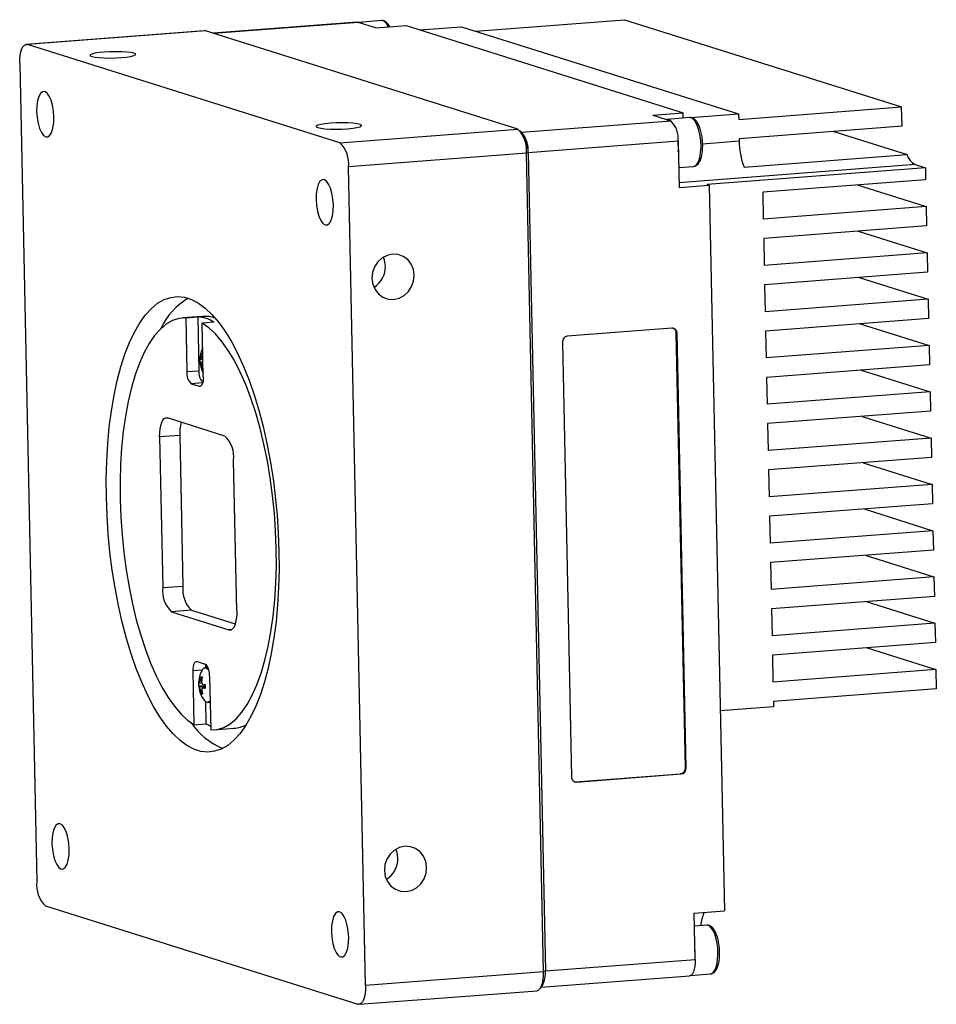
# Model space of a CAD drawing. Header units: millimetres. Extents: x 0 to 16520, y 0 to 2287.
# Tile 2 of 9: x 16327 to 16411, y 1964 to 2055. Entities that reach past the tile are written whole.
import ezdxf

# ---------------------------------------------------------------- set-up
doc = ezdxf.new("R2010")
doc.units = ezdxf.units.MM
doc.header["$LTSCALE"] = 0.2
doc.layers.get('0').update_dxf_attribs({"lineweight": 15})

msp = doc.modelspace()

# ---------------------------------------------------------------- linework, layer by layer
at = {"linetype": 'Continuous', "lineweight": 30}
for p, q in [((16368.649, 2054.001), (16382.385, 2055.053)), ((16382.385, 2055.053), (16407.875, 2047.033)), ((16357.784, 2054.816), (16344.517, 2053.8)), ((16357.878, 2054.805), (16344.565, 2053.785)), ((16357.784, 2054.816), (16357.878, 2054.805)), ((16359.504, 2054.293), (16357.878, 2054.805)), ((16360.024, 2054.969), (16357.941, 2054.81)), ((16359.504, 2054.293), (16362.281, 2054.506)), ((16362.281, 2054.506), (16387.771, 2046.485)), ((16363.549, 2054.107), (16367.382, 2054.4)), ((16367.382, 2054.4), (16392.871, 2046.38)), ((16343.693, 2054.038), (16327.321, 2052.784)), ((16343.804, 2054.025), (16327.432, 2052.771)), ((16343.804, 2054.025), (16343.693, 2054.038)), ((16372.547, 2044.981), (16343.804, 2054.025)), ((16356.175, 2043.727), (16327.432, 2052.771)), ((16326.718, 2051.028), (16328.297, 1975.761)), ((16392.882, 2045.885), (16407.875, 2047.033)), ((16407.912, 2045.25), (16407.875, 2047.033)), ((16384.994, 2046.273), (16387.771, 2046.485)), ((16384.994, 2046.273), (16386.621, 2045.761)), ((16388.388, 2046.044), (16386.305, 2045.885)), ((16387.781, 2045.998), (16387.771, 2046.485)), ((16388.479, 2046.043), (16392.871, 2046.38)), ((16392.871, 2046.38), (16392.882, 2045.885)), ((16372.885, 2044.709), (16386.621, 2045.761)), ((16407.912, 2045.25), (16392.919, 2044.102)), ((16356.175, 2043.727), (16372.547, 2044.981)), ((16373, 2044.594), (16372.746, 2044.85)), ((16401.626, 2044.769), (16408.37, 2042.646)), ((16387.299, 2043.875), (16373.509, 2042.819)), ((16387.299, 2043.875), (16387.388, 2039.616)), ((16389.563, 2043.647), (16392.923, 2043.904)), ((16392.919, 2044.102), (16392.923, 2043.904)), ((16373.345, 2042.762), (16356.973, 2041.508)), ((16373.509, 2042.819), (16373.345, 2042.762)), ((16374.924, 1967.495), (16373.345, 2042.762)), ((16373.509, 2042.819), (16375.089, 1967.551)), ((16393.377, 2041.498), (16408.37, 2042.646)), ((16358.552, 1966.241), (16356.973, 2041.508)), ((16387.35, 2041.452), (16388.731, 2041.558)), ((16409.113, 2041.724), (16387.379, 2040.06)), ((16410.059, 2041.426), (16389.976, 2039.889)), ((16409.113, 2041.724), (16410.059, 2041.426)), ((16410.059, 2041.426), (16410.082, 2040.337)), ((16387.388, 2039.616), (16390.165, 2039.829)), ((16390.165, 2039.829), (16389.976, 2039.889)), ((16390.165, 2039.829), (16391.566, 1973.079)), ((16410.082, 2040.337), (16395.089, 2039.189)), ((16403.795, 2039.856), (16410.134, 2037.861)), ((16395.089, 2039.189), (16395.141, 2036.713)), ((16410.134, 2037.861), (16395.141, 2036.713)), ((16410.134, 2037.861), (16410.171, 2036.078)), ((16410.171, 2036.078), (16395.178, 2034.93)), ((16403.884, 2035.597), (16410.223, 2033.603)), ((16395.178, 2034.93), (16395.23, 2032.454)), ((16410.223, 2033.603), (16395.23, 2032.454)), ((16410.223, 2033.603), (16410.26, 2031.82)), ((16410.26, 2031.82), (16395.267, 2030.672)), ((16395.267, 2030.672), (16395.319, 2028.196)), ((16403.974, 2031.338), (16410.312, 2029.344)), ((16410.312, 2029.344), (16395.319, 2028.196)), ((16410.312, 2029.344), (16410.35, 2027.561)), ((16343.544, 2027.76), (16341.693, 2027.618)), ((16341.995, 2027.624), (16343.106, 2027.709)), ((16341.995, 2027.624), (16342.099, 2022.678)), ((16343.106, 2027.709), (16343.209, 2022.763)), ((16344.618, 2027.233), (16343.508, 2027.148)), ((16343.612, 2022.202), (16343.508, 2027.148)), ((16410.35, 2027.561), (16395.357, 2026.413)), ((16404.063, 2027.08), (16410.402, 2025.085)), ((16386.733, 2026.671), (16377.108, 2025.934)), ((16387.97, 1986.224), (16387.13, 2026.235)), ((16387.206, 2026.211), (16387.13, 2026.235)), ((16388.046, 1986.2), (16387.206, 2026.211)), ((16395.357, 2026.413), (16395.409, 2023.937)), ((16376.655, 2025.403), (16377.495, 1985.393)), ((16343.566, 2024.351), (16343.519, 2024.376)), ((16410.402, 2025.085), (16395.409, 2023.937)), ((16410.402, 2025.085), (16410.439, 2023.303)), ((16343.584, 2023.512), (16343.31, 2023.512)), ((16343.353, 2023.47), (16343.585, 2023.487)), ((16343.356, 2023.804), (16343.578, 2023.821)), ((16343.453, 2024.068), (16343.572, 2024.077)), ((16410.439, 2023.303), (16395.446, 2022.155)), ((16342.099, 2022.678), (16343.209, 2022.763)), ((16343.592, 2023.146), (16343.472, 2023.137)), ((16343.597, 2022.872), (16343.552, 2022.84)), ((16404.153, 2022.821), (16410.491, 2020.827)), ((16343.553, 2021.649), (16342.498, 2021.568)), ((16342.498, 2021.568), (16343.254, 2021.33)), ((16395.446, 2022.155), (16395.498, 2019.679)), ((16343.254, 2021.33), (16343.364, 2021.339)), ((16410.491, 2020.827), (16395.498, 2019.679)), ((16410.491, 2020.827), (16410.529, 2019.044)), ((16410.529, 2019.044), (16395.536, 2017.896)), ((16345.604, 2016.754), (16340.31, 2018.42)), ((16395.536, 2017.896), (16395.588, 2015.42)), ((16404.242, 2018.563), (16410.581, 2016.568)), ((16341.446, 2016.819), (16339.595, 2016.677)), ((16339.595, 2016.677), (16339.886, 2002.812)), ((16341.446, 2016.819), (16341.737, 2002.954)), ((16410.581, 2016.568), (16395.588, 2015.42)), ((16410.581, 2016.568), (16410.618, 2014.786)), ((16346.693, 2000.67), (16346.402, 2014.535)), ((16410.618, 2014.786), (16395.625, 2013.638)), ((16404.331, 2014.304), (16410.67, 2012.31)), ((16395.625, 2013.638), (16395.677, 2011.162)), ((16410.67, 2012.31), (16395.677, 2011.162)), ((16410.67, 2012.31), (16410.707, 2010.527)), ((16410.707, 2010.527), (16395.714, 2009.379)), ((16404.421, 2010.046), (16410.759, 2008.051)), ((16395.714, 2009.379), (16395.766, 2006.903)), ((16410.759, 2008.051), (16395.766, 2006.903)), ((16410.759, 2008.051), (16410.797, 2006.269)), ((16410.797, 2006.269), (16395.804, 2005.12)), ((16404.51, 2005.787), (16410.849, 2003.793)), ((16395.804, 2005.12), (16395.856, 2002.645)), ((16410.849, 2003.793), (16395.856, 2002.645)), ((16410.849, 2003.793), (16410.886, 2002.01)), ((16339.886, 2002.812), (16341.737, 2002.954)), ((16410.886, 2002.01), (16395.893, 2000.862)), ((16342.535, 2000.735), (16340.684, 2000.593)), ((16342.535, 2000.735), (16346.549, 1999.472)), ((16395.893, 2000.862), (16395.945, 1998.386)), ((16404.599, 2001.529), (16410.938, 1999.534)), ((16340.684, 2000.593), (16345.978, 1998.927)), ((16345.978, 1998.927), (16346.197, 1998.944)), ((16410.938, 1999.534), (16395.945, 1998.386)), ((16410.938, 1999.534), (16410.975, 1997.751)), ((16410.975, 1997.751), (16395.982, 1996.603)), ((16404.689, 1997.27), (16411.027, 1995.276)), ((16395.982, 1996.603), (16396.034, 1994.127)), ((16343.034, 1996.017), (16343.79, 1995.779)), ((16344.04, 1995.468), (16343.777, 1995.447)), ((16411.027, 1995.276), (16396.034, 1994.127)), ((16411.027, 1995.276), (16411.065, 1993.493)), ((16343.495, 1995.208), (16342.677, 1995.146)), ((16342.78, 1990.199), (16342.677, 1995.146)), ((16343.524, 1994.543), (16343.403, 1994.608)), ((16344.189, 1994.67), (16344.293, 1989.723)), ((16343.772, 1993.745), (16343.193, 1993.744)), ((16343.236, 1993.702), (16343.772, 1993.743)), ((16343.239, 1994.036), (16343.476, 1994.055)), ((16343.336, 1994.3), (16343.473, 1994.311)), ((16343.777, 1993.608), (16343.568, 1993.592)), ((16343.777, 1993.605), (16343.591, 1993.59)), ((16411.065, 1993.493), (16396.072, 1992.345)), ((16343.477, 1993.379), (16343.355, 1993.369)), ((16343.53, 1993.14), (16343.435, 1993.073)), ((16343.891, 1990.284), (16343.849, 1992.309)), ((16344.021, 1992.257), (16344.24, 1992.273)), ((16396.082, 1991.85), (16391.18, 1991.474)), ((16396.072, 1992.345), (16396.082, 1991.85)), ((16342.78, 1990.199), (16343.891, 1990.284)), ((16344.595, 1989.729), (16346.446, 1989.871)), ((16387.97, 1986.224), (16388.046, 1986.2)), ((16377.893, 1984.957), (16387.518, 1985.694)), ((16377.968, 1984.933), (16387.593, 1985.67)), ((16387.593, 1985.67), (16387.518, 1985.694)), ((16377.893, 1984.957), (16377.968, 1984.933)), ((16329.095, 1973.542), (16357.838, 1964.498)), ((16388.789, 1972.866), (16391.566, 1973.079)), ((16388.879, 1968.607), (16388.789, 1972.866)), ((16389.947, 1971.767), (16388.814, 1971.681)), ((16375.089, 1967.551), (16388.879, 1968.607)), ((16358.552, 1966.241), (16374.924, 1967.495)), ((16375.089, 1967.551), (16374.924, 1967.495)), ((16388.456, 1967.14), (16390.29, 1967.28)), ((16374.707, 1966.069), (16388.365, 1967.115)), ((16357.949, 1964.485), (16374.321, 1965.738)), ((16374.605, 1965.928), (16374.817, 1966.22))]:
    msp.add_line(p, q, dxfattribs=at)
at = {"linetype": 'Continuous', "lineweight": 30, "flags": 128}
for points in [[(16360.653, 2054.381), (16360.465, 2054.699), (16360.256, 2054.903), (16360.042, 2054.97), (16360.024, 2054.969)], [(16326.718, 2051.028), (16326.724, 2051.41), (16326.759, 2051.768), (16326.822, 2052.089), (16326.91, 2052.359), (16327.019, 2052.569), (16327.146, 2052.711), (16327.286, 2052.779), (16327.432, 2052.771)], [(16333.347, 2051.67), (16333.619, 2051.611), (16334.004, 2051.565), (16334.478, 2051.537), (16335.007, 2051.528), (16335.555, 2051.539), (16336.085, 2051.569), (16336.561, 2051.616), (16336.95, 2051.677), (16337.226, 2051.748), (16337.371, 2051.823), (16337.373, 2051.898), (16337.234, 2051.968), (16336.962, 2052.028), (16336.577, 2052.073), (16336.103, 2052.101), (16335.574, 2052.11), (16335.026, 2052.099), (16334.496, 2052.069), (16334.02, 2052.022), (16333.631, 2051.961), (16333.355, 2051.891), (16333.21, 2051.815), (16333.208, 2051.74), (16333.347, 2051.67)], [(16329.864, 2046.103), (16329.826, 2046.65), (16329.736, 2047.176), (16329.601, 2047.647), (16329.429, 2048.029), (16329.233, 2048.297), (16329.026, 2048.433), (16328.822, 2048.426), (16328.635, 2048.279), (16328.477, 2048), (16328.36, 2047.609), (16328.291, 2047.133), (16328.276, 2046.603), (16328.314, 2046.056), (16328.404, 2045.529), (16328.539, 2045.059), (16328.711, 2044.677), (16328.907, 2044.409), (16329.114, 2044.273), (16329.318, 2044.279), (16329.505, 2044.427), (16329.662, 2044.706), (16329.78, 2045.097), (16329.848, 2045.573), (16329.864, 2046.103)], [(16389, 2041.708), (16389.168, 2041.975), (16389.297, 2042.357), (16389.38, 2042.83), (16389.412, 2043.363), (16389.389, 2043.925), (16389.315, 2044.478), (16389.193, 2044.989), (16389.032, 2045.425), (16388.84, 2045.759), (16388.632, 2045.97), (16388.418, 2046.045), (16388.388, 2046.044)], [(16354.147, 2045.125), (16354.419, 2045.066), (16354.805, 2045.02), (16355.278, 2044.992), (16355.807, 2044.983), (16356.355, 2044.994), (16356.885, 2045.024), (16357.361, 2045.071), (16357.75, 2045.132), (16358.027, 2045.203), (16358.171, 2045.278), (16358.174, 2045.353), (16358.034, 2045.423), (16357.763, 2045.483), (16357.377, 2045.528), (16356.904, 2045.556), (16356.375, 2045.565), (16355.827, 2045.554), (16355.297, 2045.524), (16354.821, 2045.477), (16354.431, 2045.416), (16354.155, 2045.346), (16354.011, 2045.27), (16354.008, 2045.195), (16354.147, 2045.125)], [(16388.731, 2041.558), (16388.805, 2041.572), (16389, 2041.708)], [(16355.581, 2038.011), (16355.543, 2038.558), (16355.453, 2039.084), (16355.317, 2039.555), (16355.146, 2039.937), (16354.95, 2040.205), (16354.743, 2040.341), (16354.539, 2040.334), (16354.352, 2040.187), (16354.194, 2039.908), (16354.077, 2039.517), (16354.008, 2039.041), (16353.993, 2038.511), (16354.031, 2037.964), (16354.121, 2037.437), (16354.256, 2036.967), (16354.427, 2036.585), (16354.623, 2036.317), (16354.83, 2036.181), (16355.034, 2036.187), (16355.222, 2036.335), (16355.379, 2036.614), (16355.496, 2037.005), (16355.565, 2037.481), (16355.581, 2038.011)], [(16363.022, 2031.556), (16362.944, 2032.089), (16362.739, 2032.576), (16362.421, 2032.983), (16362.012, 2033.283), (16361.539, 2033.455), (16361.034, 2033.487), (16360.533, 2033.378), (16360.068, 2033.134), (16359.673, 2032.773), (16359.373, 2032.318), (16359.189, 2031.802), (16359.135, 2031.258), (16359.212, 2030.725), (16359.417, 2030.238), (16359.735, 2029.831), (16360.144, 2029.532), (16360.617, 2029.36), (16361.122, 2029.327), (16361.623, 2029.437), (16362.088, 2029.68), (16362.483, 2030.042), (16362.783, 2030.496), (16362.967, 2031.013), (16363.022, 2031.556)], [(16360.374, 2032.389), (16360.297, 2032.922), (16360.192, 2033.214)], [(16350.577, 2006.136), (16350.586, 2004.47), (16350.544, 2002.832), (16350.451, 2001.231), (16350.307, 1999.678), (16350.113, 1998.184), (16349.87, 1996.757), (16349.581, 1995.407), (16349.246, 1994.143), (16348.869, 1992.973), (16348.451, 1991.904), (16347.996, 1990.944), (16347.506, 1990.099), (16346.984, 1989.374), (16346.434, 1988.774), (16345.859, 1988.302), (16345.264, 1987.963), (16344.651, 1987.757), (16344.026, 1987.687), (16343.391, 1987.753), (16342.751, 1987.954), (16342.111, 1988.29), (16341.474, 1988.757), (16340.845, 1989.353), (16340.227, 1990.075), (16339.625, 1990.916), (16339.042, 1991.873), (16338.483, 1992.938), (16337.95, 1994.105), (16337.448, 1995.366), (16336.98, 1996.714), (16336.548, 1998.138), (16336.156, 1999.631), (16335.806, 2001.182), (16335.5, 2002.782), (16335.24, 2004.419), (16335.028, 2006.084), (16334.866, 2007.765), (16334.754, 2009.452), (16334.693, 2011.134), (16334.684, 2012.799), (16334.726, 2014.437), (16334.819, 2016.038), (16334.964, 2017.591), (16335.158, 2019.086), (16335.4, 2020.512), (16335.689, 2021.862), (16336.024, 2023.126), (16336.401, 2024.296), (16336.819, 2025.365), (16337.274, 2026.325), (16337.764, 2027.17), (16338.286, 2027.895), (16338.836, 2028.495), (16339.411, 2028.967), (16340.006, 2029.306), (16340.619, 2029.512), (16341.244, 2029.582), (16341.879, 2029.516), (16342.519, 2029.315), (16343.159, 2028.979), (16343.796, 2028.512), (16344.425, 2027.916), (16345.043, 2027.195), (16345.645, 2026.353), (16346.228, 2025.396), (16346.787, 2024.331), (16347.32, 2023.164), (16347.822, 2021.903), (16348.29, 2020.555), (16348.722, 2019.131), (16349.114, 2017.638), (16349.464, 2016.087), (16349.77, 2014.488), (16350.03, 2012.85), (16350.242, 2011.185), (16350.404, 2009.504), (16350.516, 2007.817), (16350.577, 2006.136)], [(16341.995, 2027.624), (16341.388, 2027.577), (16340.793, 2027.389), (16340.217, 2027.062), (16339.661, 2026.599), (16339.132, 2026.003), (16338.633, 2025.278), (16338.167, 2024.43), (16337.738, 2023.464), (16337.349, 2022.389), (16337.003, 2021.212), (16336.703, 2019.942), (16336.451, 2018.589), (16336.248, 2017.161), (16336.096, 2015.671), (16335.997, 2014.129), (16335.951, 2012.546), (16335.958, 2010.935), (16336.019, 2009.306), (16336.133, 2007.673), (16336.298, 2006.048), (16336.515, 2004.441), (16336.781, 2002.867), (16337.094, 2001.335), (16337.451, 1999.858), (16337.852, 1998.447), (16338.291, 1997.111), (16338.766, 1995.861), (16339.274, 1994.706), (16339.811, 1993.655), (16340.373, 1992.716), (16340.955, 1991.895), (16341.553, 1991.199), (16342.163, 1990.632), (16342.78, 1990.199)], [(16344.293, 1989.723), (16344.901, 1989.771), (16345.495, 1989.958), (16346.072, 1990.285), (16346.627, 1990.748), (16347.156, 1991.344), (16347.655, 1992.069), (16348.121, 1992.917), (16348.55, 1993.883), (16348.939, 1994.958), (16349.285, 1996.135), (16349.585, 1997.405), (16349.838, 1998.758), (16350.04, 2000.186), (16350.192, 2001.676), (16350.291, 2003.218), (16350.337, 2004.801), (16350.33, 2006.413), (16350.269, 2008.041), (16350.155, 2009.674), (16349.99, 2011.3), (16349.773, 2012.906), (16349.508, 2014.48), (16349.195, 2016.012), (16348.837, 2017.489), (16348.437, 2018.901), (16347.997, 2020.236), (16347.522, 2021.486), (16347.014, 2022.641), (16346.477, 2023.692), (16345.916, 2024.631), (16345.334, 2025.452), (16344.735, 2026.149), (16344.125, 2026.715), (16343.508, 2027.148)], [(16343.612, 2022.202), (16343.608, 2022.011), (16343.591, 2021.832), (16343.559, 2021.671), (16343.515, 2021.536), (16343.461, 2021.431), (16343.397, 2021.36), (16343.327, 2021.326), (16343.254, 2021.33)], [(16339.595, 2016.677), (16339.601, 2017.059), (16339.637, 2017.417), (16339.699, 2017.737), (16339.787, 2018.008), (16339.896, 2018.218), (16340.023, 2018.36), (16340.163, 2018.428), (16340.31, 2018.42)], [(16346.693, 2000.67), (16346.687, 2000.288), (16346.652, 1999.93), (16346.589, 1999.61), (16346.501, 1999.339), (16346.392, 1999.129), (16346.265, 1998.987), (16346.125, 1998.919), (16345.978, 1998.927)], [(16342.677, 1995.146), (16342.68, 1995.336), (16342.697, 1995.515), (16342.729, 1995.676), (16342.773, 1995.811), (16342.827, 1995.916), (16342.891, 1995.987), (16342.961, 1996.021), (16343.034, 1996.017)], [(16343.506, 1995.229), (16343.531, 1995.269), (16343.689, 1995.422), (16343.866, 1995.437)], [(16343.838, 1995.756), (16343.808, 1995.601), (16343.792, 1995.449)], [(16343.866, 1995.437), (16344.046, 1995.31), (16344.12, 1995.214)], [(16344.237, 1992.393), (16344.192, 1992.342), (16344.022, 1992.257), (16343.842, 1992.314), (16343.721, 1992.432)], [(16377.771, 1984.965), (16377.802, 1984.959), (16377.893, 1984.957)], [(16331.278, 1978.758), (16331.239, 1979.305), (16331.149, 1979.832), (16331.014, 1980.302), (16330.843, 1980.684), (16330.647, 1980.952), (16330.44, 1981.088), (16330.236, 1981.082), (16330.048, 1980.934), (16329.891, 1980.656), (16329.774, 1980.265), (16329.705, 1979.788), (16329.689, 1979.258), (16329.728, 1978.711), (16329.817, 1978.185), (16329.953, 1977.714), (16330.124, 1977.332), (16330.32, 1977.064), (16330.527, 1976.929), (16330.731, 1976.935), (16330.918, 1977.082), (16331.076, 1977.361), (16331.193, 1977.752), (16331.262, 1978.229), (16331.278, 1978.758)], [(16364.165, 1977.086), (16364.087, 1977.619), (16363.883, 1978.106), (16363.565, 1978.513), (16363.155, 1978.813), (16362.682, 1978.985), (16362.178, 1979.017), (16361.676, 1978.908), (16361.212, 1978.664), (16360.816, 1978.303), (16360.516, 1977.848), (16360.333, 1977.332), (16360.278, 1976.788), (16360.355, 1976.255), (16360.56, 1975.769), (16360.878, 1975.361), (16361.287, 1975.062), (16361.76, 1974.89), (16362.265, 1974.858), (16362.766, 1974.967), (16363.231, 1975.211), (16363.626, 1975.572), (16363.926, 1976.026), (16364.11, 1976.543), (16364.165, 1977.086)], [(16361.517, 1977.919), (16361.44, 1978.452), (16361.335, 1978.744)], [(16356.994, 1970.666), (16356.956, 1971.213), (16356.866, 1971.74), (16356.731, 1972.21), (16356.559, 1972.592), (16356.364, 1972.861), (16356.157, 1972.996), (16355.952, 1972.99), (16355.765, 1972.842), (16355.608, 1972.564), (16355.491, 1972.173), (16355.422, 1971.696), (16355.406, 1971.166), (16355.444, 1970.619), (16355.534, 1970.093), (16355.669, 1969.622), (16355.841, 1969.24), (16356.037, 1968.972), (16356.244, 1968.837), (16356.448, 1968.843), (16356.635, 1968.99), (16356.793, 1969.269), (16356.91, 1969.66), (16356.979, 1970.137), (16356.994, 1970.666)], [(16390.29, 1967.28), (16390.375, 1967.299), (16390.569, 1967.442), (16390.735, 1967.716), (16390.862, 1968.104), (16390.942, 1968.581), (16390.971, 1969.117), (16390.946, 1969.678), (16390.869, 1970.23), (16390.744, 1970.738), (16390.581, 1971.169), (16390.388, 1971.497), (16390.179, 1971.701), (16389.965, 1971.768), (16389.947, 1971.767)], [(16388.879, 1968.607), (16388.873, 1968.283), (16388.843, 1967.979), (16388.79, 1967.706), (16388.715, 1967.476), (16388.622, 1967.297), (16388.514, 1967.177), (16388.396, 1967.119), (16388.365, 1967.115)], [(16374.321, 1965.738), (16374.356, 1965.743), (16374.496, 1965.812), (16374.623, 1965.953), (16374.732, 1966.164), (16374.82, 1966.434), (16374.883, 1966.755), (16374.918, 1967.113), (16374.924, 1967.495)], [(16358.552, 1966.241), (16358.546, 1965.859), (16358.511, 1965.501), (16358.448, 1965.181), (16358.36, 1964.91), (16358.251, 1964.7), (16358.124, 1964.558), (16357.984, 1964.49), (16357.838, 1964.498)]]:
    msp.add_lwpolyline(points, dxfattribs=at)
at = {"linetype": 'Continuous', "lineweight": 30}
for centre, radius, start, end in [((16357.961, 2054.407), 0.401, 44.70743, 100.35944), ((16386.324, 2045.478), 0.404, 44.98757, 100.07929), ((16385.089, 2044.145), 2.226, 353.02476, 46.53678), ((16370.745, 2043.08), 2.619, 353.02484, 46.5367), ((16370.542, 2042.928), 2.969, 357.88991, 34.12106), ((16370.814, 2043.006), 2.701, 356.02364, 35.98734), ((16354.373, 2041.826), 2.619, 353.02484, 46.5367), ((16381.495, 2043.258), 5.835, 356.60899, 5.79573), ((16399.806, 2043.957), 6.883, 180.44159, 200.93003), ((16409.839, 2043.068), 1.528, 196.03998, 241.65896), ((16358.146, 2032.33), 2.229, 301.68089, 1.52507), ((16345.424, 2023.988), 6.304, 120.44377, 155.08186), ((16342.924, 2024.489), 3.225, 58.30028, 86.76658), ((16343.744, 2024.961), 2.806, 69.72505, 94.08155), ((16386.756, 2026.221), 0.45, 358.71968, 92.92544), ((16386.664, 2026.237), 0.467, 359.72355, 65.81941), ((16377.168, 2025.425), 0.513, 96.70633, 182.39801), ((16345.794, 2023.756), 2.5, 153.55128, 208.85343), ((16346.13, 2023.65), 2.71, 164.45372, 171.12048), ((16343.07, 2022.756), 1.681, 72.83647, 74.49692), ((16345.724, 2023.731), 2.424, 177.21821, 185.1865), ((16343.409, 2023.913), 0.124, 211.45258, 239.28184), ((16343.416, 2023.576), 0.124, 211.45258, 239.28184), ((16343.398, 2022.519), 1.309, 173.02482, 226.53677), ((16344.646, 2022.627), 1.443, 174.60273, 221.22035), ((16345.934, 2023.636), 2.511, 191.46214, 198.47532), ((16343.735, 2023.217), 0.419, 244.13653, 251.06618), ((16345.142, 2016.983), 3.699, 163.76375, 182.53844), ((16343.803, 2014.853), 2.619, 353.02484, 46.5367), ((16342.485, 2002.494), 2.619, 173.02488, 226.5366), ((16344.336, 2002.636), 2.619, 173.02488, 226.5366), ((16345.677, 1993.988), 2.5, 150.25307, 181.20236), ((16342.89, 1994.829), 1.309, 353.02481, 46.53668), ((16346.013, 1993.882), 2.71, 164.45438, 171.12013), ((16342.789, 1992.434), 2.259, 70.82371, 74.24316), ((16346.142, 1993.842), 2.71, 164.45438, 171.12013), ((16345.677, 1993.988), 2.5, 181.20236, 218.50472), ((16345.607, 1993.963), 2.424, 177.21857, 185.18615), ((16343.292, 1994.146), 0.124, 211.45258, 239.28184), ((16343.299, 1993.809), 0.124, 211.45258, 239.28184), ((16344.328, 1997.893), 4.035, 259.37976, 262.09183), ((16344.335, 1997.556), 4.035, 259.37976, 262.09183), ((16347.673, 1993.81), 3.901, 178.7284, 183.67632), ((16345.816, 1993.868), 2.511, 191.46141, 198.47571), ((16343.648, 1993.527), 0.502, 244.81324, 260.25362), ((16345.945, 1993.828), 2.511, 191.46141, 198.47571), ((16347.877, 1994.067), 6.528, 214.28803, 247.70181), ((16345.88, 1993.647), 3.907, 239.39252, 245.91214), ((16346.199, 1992.725), 2.865, 274.9302, 298.77857), ((16387.458, 1986.203), 0.513, 276.70573, 2.39861), ((16387.534, 1986.179), 0.513, 276.70573, 2.39861), ((16377.945, 1985.382), 0.45, 178.71904, 272.92608), ((16359.29, 1977.86), 2.229, 301.6804, 1.52538), ((16330.897, 1975.443), 2.619, 173.02477, 226.53683), ((16393.18, 1971.418), 3.797, 156.44326, 175.36383), ((16383.045, 1968.98), 5.843, 356.61565, 5.78907), ((16372.84, 1967.316), 2.261, 330.99846, 5.97188)]:
    msp.add_arc(centre, radius, start, end, dxfattribs=at)
for points, knots in [([(16360.776, 2054.39), (16360.754, 2054.436), (16360.672, 2054.608), (16360.504, 2054.798), (16360.274, 2054.941), (16360.094, 2054.994), (16360.016, 2054.968), (16360.014, 2054.967)], [0, 0, 0, 0, 0.121922, 0.46644, 0.740956, 0.993741, 1, 1, 1, 1]), ([(16389.537, 2043.974), (16389.533, 2044.034), (16389.517, 2044.264), (16389.441, 2044.653), (16389.315, 2045.108), (16389.145, 2045.498), (16388.949, 2045.793), (16388.729, 2045.972), (16388.534, 2046.059), (16388.428, 2046.037), (16388.403, 2046.032)], [0, 0, 0, 0, 0.054573, 0.211924, 0.370071, 0.530302, 0.694816, 0.837122, 0.96151, 1, 1, 1, 1]), ([(16389.137, 2041.773), (16389.174, 2041.819), (16389.277, 2041.949), (16389.404, 2042.235), (16389.51, 2042.648), (16389.564, 2043.127), (16389.575, 2043.58), (16389.548, 2043.863), (16389.537, 2043.974)], [0, 0, 0, 0, 0.104133, 0.295099, 0.492232, 0.685549, 0.876197, 1, 1, 1, 1]), ([(16388.748, 2041.572), (16388.812, 2041.581), (16388.964, 2041.601), (16389.074, 2041.71), (16389.137, 2041.773)], [0, 0, 0, 0, 0.4230535, 1, 1, 1, 1]), ([(16343.346, 2023.806), (16343.353, 2023.805), (16343.367, 2023.803), (16343.393, 2023.841), (16343.418, 2023.906), (16343.439, 2023.986), (16343.448, 2024.043), (16343.453, 2024.068)], [0, 0, 0, 0, 0.211805, 0.423793, 0.631772, 0.837935, 1, 1, 1, 1]), ([(16343.472, 2023.137), (16343.465, 2023.17), (16343.451, 2023.235), (16343.423, 2023.329), (16343.395, 2023.404), (16343.37, 2023.453), (16343.358, 2023.465), (16343.353, 2023.47)], [0, 0, 0, 0, 0.211801, 0.423791, 0.631772, 0.837936, 1, 1, 1, 1]), ([(16343.229, 1994.039), (16343.236, 1994.038), (16343.25, 1994.035), (16343.276, 1994.074), (16343.301, 1994.139), (16343.322, 1994.218), (16343.332, 1994.275), (16343.336, 1994.3)], [0, 0, 0, 0, 0.211804, 0.423793, 0.631778, 0.837942, 1, 1, 1, 1]), ([(16343.355, 1993.369), (16343.348, 1993.402), (16343.334, 1993.467), (16343.306, 1993.561), (16343.278, 1993.637), (16343.254, 1993.685), (16343.241, 1993.697), (16343.236, 1993.702)], [0, 0, 0, 0, 0.2118016, 0.4237856, 0.6317669, 0.8379357, 1, 1, 1, 1]), ([(16343.465, 1994.26), (16343.461, 1994.226), (16343.454, 1994.159), (16343.468, 1994.065), (16343.499, 1993.989), (16343.539, 1993.942), (16343.571, 1993.932), (16343.584, 1993.927)], [0, 0, 0, 0, 0.211802, 0.423786, 0.631767, 0.837936, 1, 1, 1, 1]), ([(16343.591, 1993.59), (16343.574, 1993.591), (16343.538, 1993.592), (16343.499, 1993.552), (16343.476, 1993.487), (16343.471, 1993.409), (16343.48, 1993.353), (16343.484, 1993.329)], [0, 0, 0, 0, 0.2118044, 0.4237926, 0.6317777, 0.8379423, 1, 1, 1, 1]), ([(16391.114, 1969.517), (16391.114, 1969.526), (16391.111, 1969.703), (16391.061, 1970.056), (16390.963, 1970.54), (16390.818, 1970.975), (16390.637, 1971.338), (16390.429, 1971.599), (16390.197, 1971.738), (16390.017, 1971.792), (16389.939, 1971.766), (16389.937, 1971.765)], [0, 0, 0, 0, 0.007046, 0.15431, 0.301889, 0.450579, 0.601809, 0.758041, 0.882529, 0.997163, 1, 1, 1, 1]), ([(16390.237, 1967.283), (16390.246, 1967.281), (16390.338, 1967.267), (16390.515, 1967.333), (16390.714, 1967.495), (16390.876, 1967.746), (16391.005, 1968.093), (16391.093, 1968.533), (16391.134, 1969.018), (16391.121, 1969.354), (16391.114, 1969.517)], [0, 0, 0, 0, 0.012363, 0.136724, 0.257528, 0.391739, 0.545688, 0.702081, 0.855471, 1, 1, 1, 1])]:
    msp.add_open_spline(points, degree=3, knots=knots, dxfattribs=at)

doc.saveas('drawing.dxf')
